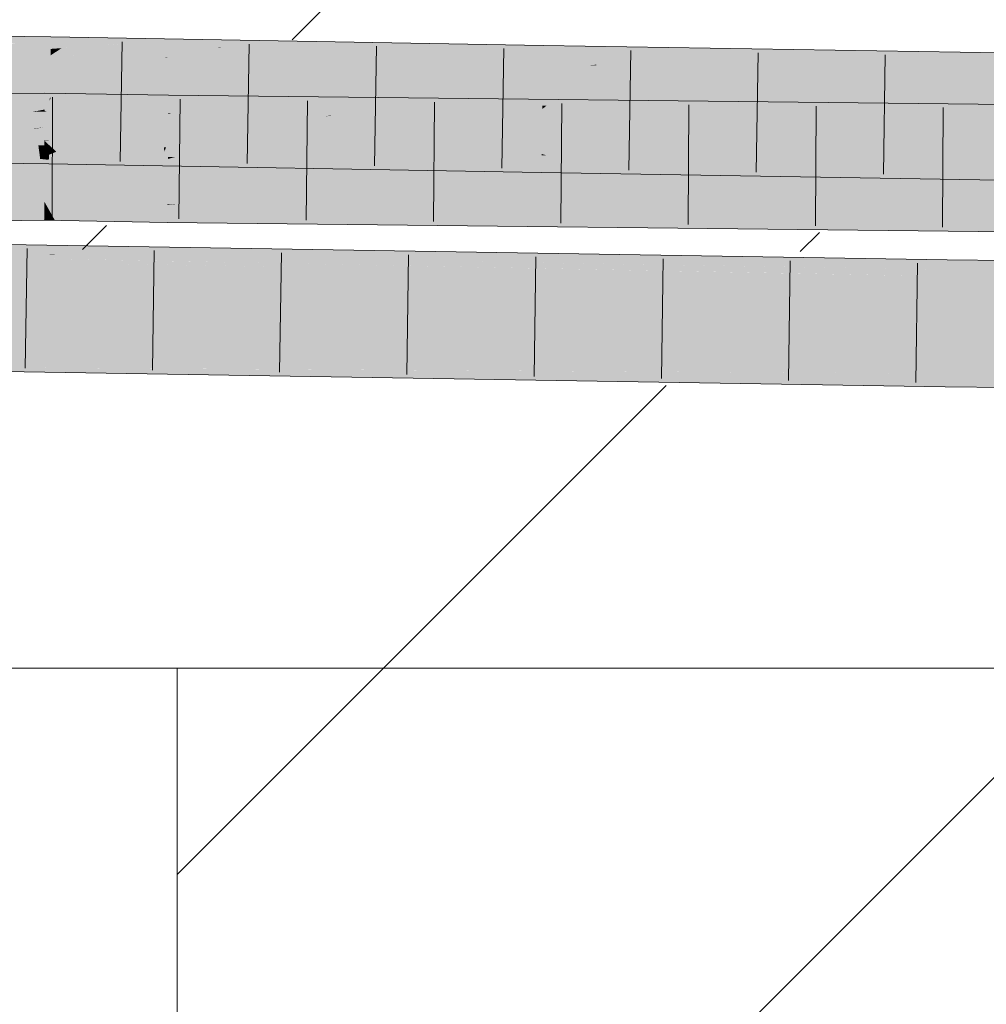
# Model space of a CAD drawing. Extents: x -620 to 300, y 62 to 1112.
# Tile 169 of 256: x 197.45 to 199.35, y 724.67 to 726.61. Entities that reach past the tile are written whole.
import ezdxf
from ezdxf.lldxf.tags import DXFTag

# ---------------------------------------------------------------- set-up
doc = ezdxf.new("R2010")
doc.units = 0
doc.layers.get('0').update_dxf_attribs({"lineweight": 13})
doc.layers.add('E_Detail_Linie_Text_Bem', color=7, linetype='Continuous', lineweight=13)
for name, color, linetype, lineweight, true_color in [('E_Detail_Wandschraffur', 7, 'Continuous', 5, 0xc0c0c0), ('E_Leerrohr 25-A06GA1MY8I', 7, 'Continuous', 9, 0xff8000), ('E_Leerrohr 25-Shading', 7, 'Continuous', 9, 0xff8000)]:
    doc.layers.add(name, color=color, linetype=linetype, lineweight=lineweight, true_color=true_color)
tags = doc.linetypes.add('fein_strichliert', pattern=[4, 1, -2, 1]).pattern_tags.tags
tags[8:9] = [DXFTag(74, 4), DXFTag(75, 0), DXFTag(340, '0'), DXFTag(46, 0.0), DXFTag(50, 0.0), DXFTag(44, 0.0), DXFTag(45, 0.0)]
tags[6:7] = [DXFTag(74, 4), DXFTag(75, 0), DXFTag(340, '0'), DXFTag(46, 0.0), DXFTag(50, 0.0), DXFTag(44, 0.0), DXFTag(45, 0.0)]
tags[4:5] = [DXFTag(74, 4), DXFTag(75, 0), DXFTag(340, '0'), DXFTag(46, 0.0), DXFTag(50, 0.0), DXFTag(44, 0.0), DXFTag(45, 0.0)]

# ---------------------------------------------------------------- blocks, each defined once
blk = doc.blocks.new('Shading-A06GA12D8I', base_point=(172.0508, 724.3159))
at = {"layer": 'E_Leerrohr 25-Shading', "color": 34, "true_color": 0xb05800}
for points in [[(197.5149, 726.5668), (197.3705, 726.5378), (197.5146, 726.5487)], [(197.3914, 726.5742), (197.3741, 726.5536), (197.515, 726.5726), (197.5149, 726.5668)], [(197.3742, 726.5385), (197.5149, 726.5668), (197.4445, 726.5602)], [(197.5149, 726.5668), (197.5146, 726.5487), (197.5691, 726.5717), (197.5362, 726.5502)], [(197.5691, 726.5717), (197.515, 726.5726), (197.5149, 726.5668)], [(197.5691, 726.5717), (197.5362, 726.5502), (197.7842, 726.5679)], [(197.6335, 726.5571), (197.5362, 726.5502), (197.6064, 726.5507)], [(198.0472, 726.5633), (197.7842, 726.5679), (197.6064, 726.5507), (197.6335, 726.5571)], [(198.0472, 726.5633), (197.6064, 726.5507), (197.8417, 726.552)], [(197.8479, 726.552), (198.0472, 726.5633), (197.8502, 726.5525)], [(197.8479, 726.552), (198.2881, 726.5568), (198.0472, 726.5633), (198.3037, 726.5588)], [(198.2881, 726.5568), (197.8479, 726.552), (198.2713, 726.5545)], [(198.4826, 726.5557), (198.2166, 726.5471), (198.0639, 726.5264), (198.0622, 726.5264)], [(198.4826, 726.5557), (198.0639, 726.5264), (198.4823, 726.5374)], [(198.2987, 726.5546), (198.2609, 726.5531), (198.4826, 726.5557), (198.2166, 726.5471)], [(198.2987, 726.5546), (198.3719, 726.5576), (198.2713, 726.5545), (198.2881, 726.5568)], [(198.2881, 726.5568), (198.3719, 726.5576), (198.3037, 726.5588)], [(198.2987, 726.5546), (198.4826, 726.5557), (198.3719, 726.5576)], [(198.9027, 726.5488), (198.4826, 726.5557), (198.4823, 726.5374)], [(197.3705, 726.5378), (197.5144, 726.536), (197.5146, 726.5487)], [(197.5421, 726.5355), (197.5362, 726.5502), (197.5144, 726.536)], [(197.5146, 726.5487), (197.5144, 726.536), (197.5362, 726.5502)], [(197.5421, 726.5355), (197.5439, 726.5356), (197.5362, 726.5502), (197.6064, 726.5507)], [(197.8479, 726.552), (197.8417, 726.552), (197.7415, 726.532), (197.5421, 726.5355)], [(197.5439, 726.5356), (197.8417, 726.552), (197.6064, 726.5507)], [(197.7415, 726.532), (198.2713, 726.5545), (197.8479, 726.552)], [(197.7415, 726.532), (197.7449, 726.532), (198.2713, 726.5545), (198.2609, 726.5531)], [(198.2609, 726.5531), (197.7449, 726.532), (198.2166, 726.5471)], [(198.2166, 726.5471), (197.7449, 726.532), (198.0622, 726.5264)], [(197.8502, 726.5525), (197.8417, 726.552), (197.8479, 726.552)], [(198.0639, 726.5264), (198.482, 726.5191), (198.4823, 726.5374)], [(198.2609, 726.5531), (198.2987, 726.5546), (198.2713, 726.5545)], [(198.482, 726.5191), (198.9027, 726.5488), (198.4823, 726.5374)], [(198.9312, 726.5476), (198.9027, 726.5488), (198.5836, 726.5175), (198.482, 726.5191)], [(199.383, 726.528), (198.9312, 726.5476), (198.5927, 726.5173), (198.5836, 726.5175)], [(198.9387, 726.5483), (198.9027, 726.5488), (198.9312, 726.5476)], [(199.3832, 726.541), (198.9387, 726.5483), (199.383, 726.528), (198.9312, 726.5476)], [(198.5927, 726.5173), (199.3826, 726.5044), (199.383, 726.528)], [(197.4727, 726.4591), (197.2841, 726.4415), (197.4001, 726.4404), (197.2696, 726.4275)], [(197.4514, 726.4612), (197.2841, 726.4415), (197.4824, 726.4617), (197.4727, 726.4591)], [(197.5027, 726.4506), (197.5027, 726.4619), (197.4001, 726.4404), (197.4727, 726.4591)], [(197.4727, 726.4591), (197.5027, 726.4619), (197.4824, 726.4617)], [(197.5027, 726.4506), (197.5026, 726.4371), (197.6299, 726.4596), (197.5572, 726.44)], [(197.6299, 726.4596), (197.5027, 726.4619), (197.5027, 726.4506)], [(197.6597, 726.459), (197.6299, 726.4596), (197.5586, 726.4401), (197.5572, 726.44)], [(197.7463, 726.4575), (197.6597, 726.459), (197.7463, 726.4503), (197.5586, 726.4401)], [(197.5027, 726.4506), (197.3307, 726.4229), (197.5026, 726.4371)], [(197.3331, 726.4232), (197.5027, 726.4506), (197.4001, 726.4404)], [(197.5549, 726.4394), (197.5572, 726.44), (197.5026, 726.4296), (197.5026, 726.4371)], [(197.5073, 726.4266), (197.5549, 726.4394), (197.5026, 726.4264), (197.5026, 726.4296)], [(197.7463, 726.4503), (197.5572, 726.44), (197.7461, 726.4362), (197.5073, 726.4266)], [(197.7463, 726.4503), (197.7461, 726.4362), (197.8467, 726.4564), (197.796, 726.4385)], [(197.8467, 726.4564), (197.7463, 726.4575), (197.7463, 726.4503)], [(197.9489, 726.4553), (197.8467, 726.4564), (197.8431, 726.4407), (197.796, 726.4385)], [(197.8431, 726.4407), (197.796, 726.4385), (197.8262, 726.4384)], [(197.8262, 726.4384), (198.1164, 726.4534), (197.8431, 726.4407)], [(197.8262, 726.4384), (198.3824, 726.4462), (198.1164, 726.4534), (198.426, 726.4501)], [(198.1902, 726.4368), (198.3275, 726.4412), (197.8262, 726.4384), (198.3824, 726.4462)], [(198.1164, 726.4534), (197.9489, 726.4553), (197.8431, 726.4407)], [(198.3275, 726.4412), (198.1902, 726.4368), (198.2746, 726.4365)], [(199.3263, 726.4402), (198.5587, 726.4486), (198.2746, 726.4365), (198.3275, 726.4412)], [(199.3263, 726.4402), (198.2746, 726.4365), (198.9619, 726.4336)], [(198.3275, 726.4412), (198.5587, 726.4486), (198.3824, 726.4462)], [(198.3824, 726.4462), (198.5587, 726.4486), (198.426, 726.4501)], [(199.3263, 726.4402), (198.9619, 726.4336), (199.7679, 726.4354), (199.6502, 726.4307)], [(197.5026, 726.4296), (197.5026, 726.4371), (197.4801, 726.425), (197.3307, 726.4229)], [(197.5026, 726.4264), (197.5026, 726.4296), (197.4826, 726.425), (197.4801, 726.425)], [(197.4826, 726.425), (197.5026, 726.4254), (197.5026, 726.4264)], [(197.7461, 726.4362), (197.5073, 726.4266), (197.7045, 726.4216), (197.5026, 726.4254)], [(197.5026, 726.4264), (197.5026, 726.4254), (197.5073, 726.4266)], [(197.7459, 726.4227), (197.746, 726.4274), (197.7045, 726.4216), (197.7053, 726.4219)], [(197.7045, 726.4216), (197.7459, 726.4209), (197.7459, 726.4227)], [(197.746, 726.4274), (197.7461, 726.4362), (197.7053, 726.4219)], [(198.1902, 726.4368), (197.7459, 726.4209), (198.2746, 726.4365), (198.1089, 726.4217)], [(197.7459, 726.4209), (198.1902, 726.4368), (197.7516, 726.4229)], [(197.7516, 726.4229), (197.776, 726.4315), (197.7459, 726.4227), (197.746, 726.4274)], [(197.7459, 726.4227), (197.7459, 726.4209), (197.7516, 726.4229)], [(198.1089, 726.4217), (197.7459, 726.4209), (198.0616, 726.4174)], [(197.776, 726.4315), (197.796, 726.4385), (197.746, 726.4274), (197.7461, 726.4362)], [(197.7516, 726.4229), (198.1902, 726.4368), (197.776, 726.4315), (197.8262, 726.4384)], [(197.8262, 726.4384), (197.796, 726.4385), (197.776, 726.4315)], [(198.0677, 726.4174), (198.3311, 726.4221), (198.0616, 726.4174), (198.1089, 726.4217)], [(198.3311, 726.4221), (198.0677, 726.4174), (199.4993, 726.4246), (199.45, 726.4227)], [(199.45, 726.4227), (198.0677, 726.4174), (199.0477, 726.4066)], [(198.1089, 726.4217), (198.3311, 726.4221), (198.2746, 726.4365), (198.9619, 726.4336)], [(198.9619, 726.4336), (198.3311, 726.4221), (199.6502, 726.4307), (199.4993, 726.4246)], [(200.5424, 726.4269), (199.45, 726.4227), (199.0501, 726.4066), (199.0477, 726.4066)], [(200.5424, 726.4269), (199.0501, 726.4066), (200.5424, 726.4124)], [(199.0501, 726.4066), (200.5423, 726.3903), (200.5424, 726.4124)], [(197.3678, 726.3578), (197.4922, 726.3463), (197.3611, 726.3611), (197.4921, 726.3467)], [(197.3611, 726.3611), (197.4921, 726.3467), (197.4904, 726.3595)], [(197.4922, 726.3463), (197.3678, 726.3578), (197.494, 726.3326), (197.3967, 726.3433)], [(197.3967, 726.3433), (197.436, 726.3236), (197.511, 726.3307), (197.5108, 726.3226)], [(197.4921, 726.3467), (197.4913, 726.3595), (197.4904, 726.3595)], [(197.4921, 726.3467), (197.5112, 726.3446), (197.4913, 726.3595), (197.5114, 726.358)], [(197.5114, 726.358), (197.5114, 726.3593), (197.4913, 726.3595)], [(197.4922, 726.3463), (197.5112, 726.3446), (197.4921, 726.3467)], [(197.5112, 726.3446), (197.4922, 726.3463), (197.511, 726.3307), (197.494, 726.3326)], [(197.511, 726.3307), (197.593, 726.3212), (197.5112, 726.3446), (197.5513, 726.3406)], [(197.5112, 726.3446), (197.5513, 726.3406), (197.5114, 726.358), (197.5146, 726.3578)], [(197.5146, 726.3578), (197.5114, 726.3593), (197.5114, 726.358)], [(197.7373, 726.3553), (197.5114, 726.3593), (197.7379, 726.3467)], [(197.7379, 726.3467), (197.5114, 726.3593), (197.7384, 726.3402), (197.5146, 726.3578)], [(197.7384, 726.3402), (197.5146, 726.3578), (197.7397, 726.3222), (197.5513, 726.3406)], [(197.7379, 726.3467), (197.7413, 726.3552), (197.7373, 726.3553)], [(197.7379, 726.3467), (198.3635, 726.3167), (197.7413, 726.3552), (198.3635, 726.3181)], [(198.3635, 726.3167), (197.7379, 726.3467), (198.3636, 726.3121)], [(197.7384, 726.3402), (198.3636, 726.3121), (197.7379, 726.3467)], [(197.7413, 726.3552), (198.3635, 726.3181), (198.3627, 726.3444)], [(198.3635, 726.3181), (198.3641, 726.3444), (198.3627, 726.3444)], [(198.3635, 726.3181), (198.4785, 726.3112), (198.3641, 726.3444), (198.479, 726.3398)], [(198.479, 726.3398), (198.479, 726.3423), (198.3641, 726.3444)], [(198.4889, 726.3394), (198.479, 726.3423), (198.479, 726.3398)], [(198.479, 726.3423), (198.4889, 726.3394), (199.38, 726.3276), (199.3797, 726.3052)], [(197.5108, 726.3226), (197.593, 726.3212), (197.511, 726.3307)], [(197.7397, 726.3222), (197.5513, 726.3406), (197.74, 726.3186), (197.593, 726.3212)], [(198.0917, 726.3125), (197.7384, 726.3402), (197.7838, 726.3179), (197.7397, 726.3222)], [(197.7384, 726.3402), (198.0917, 726.3125), (198.3636, 726.3121), (198.3638, 726.3077)], [(198.4785, 726.3112), (198.6087, 726.3036), (198.479, 726.3398), (198.4889, 726.3394)], [(198.4889, 726.3394), (198.6087, 726.3036), (199.3797, 726.3052), (199.3795, 726.2911)], [(197.7838, 726.3179), (197.7397, 726.3222), (197.74, 726.3186)], [(198.3635, 726.3167), (198.4785, 726.3112), (198.3635, 726.3181)], [(198.4784, 726.3057), (198.4785, 726.3112), (198.3636, 726.3121), (198.3635, 726.3167)], [(198.3638, 726.3077), (198.4784, 726.3057), (198.3636, 726.3121)], [(198.4784, 726.3057), (198.6087, 726.3036), (198.4785, 726.3112)], [(197.5022, 726.2449), (197.5022, 726.2485), (197.2728, 726.2453)], [(197.2873, 726.2408), (197.5022, 726.2361), (197.2728, 726.2453), (197.5022, 726.2449)], [(197.5303, 726.2438), (197.5022, 726.2485), (197.5043, 726.2448)], [(197.5043, 726.2448), (197.5022, 726.2485), (197.5022, 726.2449)], [(197.5303, 726.2438), (197.7438, 726.235), (197.5022, 726.2485), (197.7439, 726.2425)], [(197.7439, 726.2425), (197.7439, 726.2441), (197.5022, 726.2485)], [(197.5022, 726.226), (197.5022, 726.2361), (197.3095, 726.2338), (197.2873, 726.2408)], [(197.3095, 726.2338), (197.3436, 726.2232), (197.5022, 726.226), (197.5021, 726.2136)], [(197.5021, 726.2136), (197.5231, 726.2115), (197.5022, 726.226), (197.5155, 726.225)], [(197.5022, 726.2361), (197.5095, 726.2357), (197.5022, 726.2449), (197.5043, 726.2448)], [(197.5022, 726.226), (197.5155, 726.225), (197.5022, 726.2361), (197.5095, 726.2357)], [(197.5095, 726.2357), (197.616, 726.2292), (197.5043, 726.2448), (197.5303, 726.2438)], [(197.7435, 726.2075), (197.616, 726.2292), (197.5155, 726.225), (197.5095, 726.2357)], [(197.7436, 726.2214), (197.7438, 726.235), (197.616, 726.2292), (197.5303, 726.2438)], [(197.616, 726.2292), (197.7435, 726.2075), (197.7436, 726.2214)], [(197.7436, 726.2214), (198.0843, 726.2038), (197.7438, 726.235), (197.8486, 726.2317)], [(197.7438, 726.235), (197.8486, 726.2317), (197.7439, 726.2425), (197.7599, 726.2422)], [(197.9522, 726.2391), (197.7439, 726.2441), (197.7599, 726.2422)], [(200.5423, 726.2135), (197.7439, 726.2441), (200.5423, 726.1972), (197.9522, 726.2391)], [(197.7599, 726.2422), (197.7439, 726.2441), (197.7439, 726.2425)], [(200.5422, 726.1769), (197.9522, 726.2391), (197.8486, 726.2317), (197.7599, 726.2422)], [(197.8486, 726.2317), (198.0843, 726.2038), (199.057, 726.1931)], [(200.5422, 726.1769), (197.8486, 726.2317), (199.057, 726.1931)], [(197.9522, 726.2391), (200.5422, 726.1769), (200.5423, 726.1972)], [(197.3436, 726.2232), (197.385, 726.2103), (197.5021, 726.2136), (197.5021, 726.2119)], [(197.5021, 726.2119), (197.5231, 726.2115), (197.5021, 726.2136)], [(197.5155, 726.225), (197.5231, 726.2115), (197.7322, 726.2077)], [(197.7435, 726.2075), (197.5155, 726.225), (197.7322, 726.2077)], [(197.7435, 726.2075), (198.0843, 726.2038), (197.7436, 726.2214)], [(197.5385, 726.1536), (197.4264, 726.1521), (197.5097, 726.147), (197.4263, 726.1471)], [(197.4265, 726.158), (197.4264, 726.1521), (197.5756, 726.1621), (197.5385, 726.1536)], [(197.5756, 726.1621), (197.4266, 726.1645), (197.4265, 726.158)], [(198.1737, 726.1466), (197.5385, 726.1536), (197.5097, 726.147)], [(197.5756, 726.1621), (197.5385, 726.1536), (197.8425, 726.1578)], [(197.8425, 726.1578), (197.5385, 726.1536), (198.5421, 726.1464), (198.1737, 726.1466)], [(197.4262, 726.1381), (197.426, 726.1279), (197.4669, 726.1373)], [(197.7883, 726.1309), (197.4669, 726.1373), (197.718, 726.129), (197.426, 726.1279)], [(197.4883, 726.1422), (197.4989, 726.1445), (197.4262, 726.1387), (197.4263, 726.1454)], [(197.4669, 726.1373), (197.4883, 726.1422), (197.4262, 726.1381), (197.4262, 726.1387)], [(197.5097, 726.147), (197.4263, 726.1471), (197.4989, 726.1445), (197.4263, 726.1454)], [(197.8629, 726.1295), (197.5186, 726.1438), (197.4669, 726.1373), (197.4883, 726.1422)], [(197.5186, 726.1438), (197.5014, 726.1445), (197.4883, 726.1422), (197.4989, 726.1445)], [(198.5689, 726.132), (197.5097, 726.147), (197.4989, 726.1445)], [(197.5014, 726.1445), (197.7413, 726.1406), (198.5689, 726.132), (198.3476, 726.1312)], [(197.5246, 726.1442), (197.5014, 726.1445), (197.5186, 726.1438)], [(198.5689, 726.132), (199.2757, 726.1345), (197.5097, 726.147), (198.1737, 726.1466)], [(198.3151, 726.1311), (197.5246, 726.1442), (197.8629, 726.1295), (197.5186, 726.1438)], [(197.8629, 726.1295), (197.7883, 726.1309), (197.718, 726.129)], [(197.718, 726.129), (197.9857, 726.1216), (197.8629, 726.1295), (198.1416, 726.124)], [(197.7413, 726.1406), (198.3151, 726.1311), (198.3476, 726.1312)], [(199.2754, 726.1122), (198.3151, 726.1311), (199.2752, 726.1017), (197.8629, 726.1295)], [(198.1737, 726.1466), (199.2757, 726.1345), (198.5421, 726.1464)], [(198.3151, 726.1311), (199.2754, 726.1152), (198.3476, 726.1312), (199.2754, 726.1169)], [(198.3151, 726.1311), (199.2754, 726.1122), (198.8271, 726.1226)], [(199.2754, 726.1169), (199.2755, 726.1237), (198.3476, 726.1312), (198.5689, 726.132)], [(199.2755, 726.1237), (199.2757, 726.1345), (198.5689, 726.132)], [(200.874, 726.1119), (200.874, 726.1168), (199.2755, 726.1237), (199.2757, 726.1345)], [(197.718, 726.129), (197.426, 726.1279), (197.5879, 726.1252)], [(197.5879, 726.1252), (198.1317, 726.1177), (197.6275, 726.1264)], [(197.5879, 726.1252), (198.6757, 726.1076), (198.1317, 726.1177), (198.711, 726.1077)], [(197.6275, 726.1264), (197.9407, 726.121), (197.718, 726.129), (197.9857, 726.1216)], [(197.9407, 726.121), (198.1317, 726.1177), (197.9857, 726.1216)], [(198.1416, 726.124), (197.9857, 726.1216), (198.8403, 726.1078), (198.1317, 726.1177)], [(198.1317, 726.1177), (198.711, 726.1077), (198.8403, 726.1078)], [(198.1416, 726.124), (198.8403, 726.1078), (198.9607, 726.1078)], [(199.2754, 726.1122), (199.2754, 726.1152), (198.8271, 726.1226)], [(200.8738, 726.0853), (199.2754, 726.1122), (200.8738, 726.0802), (199.2752, 726.1017)], [(200.8739, 726.1003), (200.874, 726.1119), (199.2754, 726.1169), (199.2755, 726.1237)], [(200.8739, 726.1003), (199.2754, 726.1169), (200.5426, 726.1028)], [(200.5671, 726.1026), (199.2754, 726.1169), (200.8739, 726.0958), (199.2754, 726.1152)], [(200.8739, 726.0958), (199.2754, 726.1152), (200.8738, 726.0853), (199.2754, 726.1122)], [(198.6757, 726.1076), (199.2752, 726.0979), (198.711, 726.1077)], [(198.711, 726.1077), (199.2752, 726.0979), (198.8403, 726.1078), (199.2752, 726.1017)], [(198.8403, 726.1078), (199.2752, 726.1017), (198.9607, 726.1078)], [(199.2752, 726.1017), (199.2752, 726.0979), (200.8738, 726.0802)], [(197.4228, 725.9225), (198.7833, 725.9291), (197.423, 725.9409)], [(198.7833, 725.9291), (197.4232, 725.9511), (197.423, 725.9409)], [(197.4226, 725.9146), (199.2722, 725.8845), (197.4228, 725.9225), (199.2726, 725.9108)], [(198.7833, 725.9291), (197.4228, 725.9225), (197.8248, 725.92)], [(198.7833, 725.9291), (197.8248, 725.92), (199.2727, 725.9211), (199.2726, 725.9108)], [(200.417, 725.9085), (199.2727, 725.9211), (199.2726, 725.9108)], [(199.2722, 725.8845), (200.417, 725.9085), (199.2726, 725.9108)], [(199.2722, 725.8845), (200.8726, 725.8668), (200.417, 725.9085), (200.8728, 725.9034)]]:
    blk.add_solid(points, dxfattribs=at)
at = {"layer": 'E_Leerrohr 25-Shading', "color": 30, "true_color": 0xf57b00}
for points in [[(197.3705, 726.5378), (197.3656, 726.4926), (197.5144, 726.536), (197.5143, 726.5288)], [(197.5143, 726.5288), (197.5136, 726.4886), (197.5421, 726.5355), (197.5274, 726.4913)], [(197.5421, 726.5355), (197.5144, 726.536), (197.5143, 726.5288)], [(197.7415, 726.532), (197.5421, 726.5355), (197.737, 726.5305), (197.5274, 726.4913)], [(197.5143, 726.5288), (197.3656, 726.4926), (197.5136, 726.4886), (197.3621, 726.4599)], [(198.4818, 726.5078), (198.482, 726.5191), (197.7346, 726.4437), (197.5129, 726.4476)], [(198.482, 726.5191), (197.8779, 726.5015), (197.5129, 726.4476), (197.5146, 726.4528)], [(197.7449, 726.532), (197.5274, 726.4913), (198.0639, 726.5264), (197.8779, 726.5015)], [(197.7449, 726.532), (197.7415, 726.532), (197.737, 726.5305)], [(197.8779, 726.5015), (198.482, 726.5191), (198.0639, 726.5264)], [(198.4818, 726.5078), (198.4806, 726.4371), (198.5927, 726.5173), (198.4893, 726.4375)], [(198.4818, 726.5078), (198.5712, 726.5154), (198.482, 726.5191), (198.5836, 726.5175)], [(198.5927, 726.5173), (198.4893, 726.4375), (199.3826, 726.5044), (199.3821, 726.4706)], [(198.5712, 726.5154), (198.5927, 726.5173), (198.5836, 726.5175)], [(197.8779, 726.5015), (197.5274, 726.4913), (197.5146, 726.4528)], [(197.7346, 726.4437), (198.3615, 726.4328), (198.4818, 726.5078), (198.4806, 726.4371)], [(197.5136, 726.4886), (197.3621, 726.4599), (197.4796, 726.4481), (197.3609, 726.4495)], [(197.5136, 726.4886), (197.4796, 726.4481), (197.513, 726.4526)], [(197.5274, 726.4913), (197.5136, 726.4886), (197.5146, 726.4528), (197.513, 726.4526)], [(198.4893, 726.4375), (198.4805, 726.4307), (199.3821, 726.4706), (199.3813, 726.416)], [(197.3609, 726.4495), (197.361, 726.4142), (197.4796, 726.4481), (197.4839, 726.4155)], [(197.4796, 726.4481), (197.5129, 726.4476), (197.513, 726.4526)], [(197.4796, 726.4481), (197.4838, 726.416), (197.5129, 726.4476), (197.5124, 726.4155)], [(197.5129, 726.4476), (197.5124, 726.4155), (197.7346, 726.4437), (197.7371, 726.4114)], [(197.513, 726.4526), (197.5129, 726.4476), (197.5146, 726.4528)], [(198.3615, 726.4328), (197.7346, 726.4437), (198.3615, 726.4312), (197.7349, 726.4408)], [(198.3615, 726.4312), (197.7349, 726.4408), (198.3623, 726.4039), (197.7371, 726.4114)], [(197.4826, 726.425), (197.3307, 726.4229), (197.3182, 726.3915), (197.3087, 726.3914)], [(197.4826, 726.425), (197.3213, 726.3922), (197.5026, 726.4254), (197.3228, 726.3922)], [(197.482, 726.3923), (197.5025, 726.3947), (197.3228, 726.3922), (197.5026, 726.4254)], [(197.7045, 726.4216), (197.5026, 726.4254), (197.5025, 726.3947)], [(197.5923, 726.3907), (197.7045, 726.4216), (197.5025, 726.3923), (197.5025, 726.3947)], [(197.6292, 726.3901), (197.7045, 726.4216), (197.5923, 726.3907)], [(197.7459, 726.4209), (197.7045, 726.4216), (197.7388, 726.3881), (197.6292, 726.3901)], [(197.7459, 726.4209), (197.7388, 726.3881), (197.7455, 726.3887)], [(197.7459, 726.4209), (197.7455, 726.3887), (198.0416, 726.415)], [(197.7459, 726.4209), (198.0416, 726.415), (198.0616, 726.4174), (198.0532, 726.4161)], [(198.3615, 726.4328), (198.4805, 726.4307), (198.4806, 726.4371)], [(198.4803, 726.4158), (198.4805, 726.4307), (198.3619, 726.4169), (198.3615, 726.4328)], [(199.3812, 726.408), (199.3813, 726.416), (198.4803, 726.4158), (198.4805, 726.4307)], [(198.4806, 726.4371), (198.4805, 726.4307), (198.4893, 726.4375)], [(197.361, 726.4142), (197.3611, 726.3611), (197.4839, 726.4155), (197.4913, 726.3595)], [(197.5124, 726.4155), (197.4838, 726.416), (197.512, 726.3923), (197.4869, 726.3923)], [(197.7371, 726.4114), (197.5124, 726.4155), (197.7385, 726.392), (197.512, 726.3923)], [(198.3623, 726.4039), (197.7371, 726.4114), (198.3631, 726.377), (197.7388, 726.3881)], [(198.0677, 726.4174), (197.7455, 726.3887), (197.8605, 726.3629), (197.7453, 726.3648)], [(198.3631, 726.3793), (199.0501, 726.4066), (197.9453, 726.3852), (198.0677, 726.4174)], [(198.0532, 726.4161), (198.0677, 726.4174), (198.0616, 726.4174)], [(199.0501, 726.4066), (198.296, 726.3766), (200.5423, 726.3903), (198.2961, 726.3639)], [(198.4798, 726.3909), (198.4803, 726.4158), (198.3627, 726.3911), (198.3619, 726.4169)], [(198.4798, 726.3909), (199.381, 726.3901), (198.4803, 726.4158), (199.3812, 726.408)], [(197.2943, 726.3708), (197.482, 726.3923), (197.3073, 726.3893), (197.3228, 726.3922)], [(197.341, 726.3704), (197.4869, 726.3923), (197.2943, 726.3708), (197.482, 726.3923)], [(197.5025, 726.3691), (197.5025, 726.3947), (197.3453, 726.371)], [(197.4869, 726.3923), (197.5025, 726.3947), (197.482, 726.3923)], [(197.4869, 726.3923), (197.4913, 726.3595), (197.512, 726.3923), (197.5114, 726.3593)], [(197.5127, 726.3689), (197.5923, 726.3907), (197.5025, 726.3691), (197.5025, 726.3923)], [(197.512, 726.3923), (197.5114, 726.3593), (197.7385, 726.392), (197.7413, 726.3552)], [(197.5954, 726.3759), (197.6292, 726.3901), (197.5127, 726.3689), (197.5923, 726.3907)], [(197.7453, 726.3648), (197.7455, 726.3887), (197.576, 726.3677), (197.5954, 726.3759)], [(197.6292, 726.3901), (197.5954, 726.3759), (197.7388, 726.3881)], [(197.7388, 726.3881), (197.7413, 726.3552), (198.3631, 726.377), (198.3641, 726.3444)], [(197.9252, 726.3618), (198.3631, 726.3793), (197.8605, 726.3629), (197.9453, 726.3852)], [(200.5423, 726.3412), (200.5423, 726.3903), (198.2962, 726.3374), (198.2961, 726.3639)], [(198.3627, 726.3911), (198.363, 726.3802), (198.4798, 726.3909), (198.4797, 726.3804)], [(198.4797, 726.3804), (198.4796, 726.3776), (199.3808, 726.3819), (199.3806, 726.3653)], [(198.4797, 726.3804), (199.3808, 726.3819), (198.4798, 726.3909), (199.381, 726.3901)], [(197.5025, 726.368), (197.2763, 726.345), (197.5024, 726.3459), (197.2683, 726.3336)], [(197.5025, 726.368), (197.2885, 726.3625), (197.2763, 726.345)], [(197.5025, 726.368), (197.5025, 726.3691), (197.2885, 726.3625), (197.3453, 726.371)], [(197.5257, 726.3467), (197.5025, 726.368), (197.5024, 726.3459)], [(197.5025, 726.3691), (197.5025, 726.368), (197.5127, 726.3689)], [(197.5257, 726.3467), (197.576, 726.3677), (197.5025, 726.368), (197.5127, 726.3689)], [(197.576, 726.3677), (197.5954, 726.3759), (197.5127, 726.3689)], [(197.7451, 726.3546), (197.7453, 726.3648), (197.5257, 726.3467), (197.576, 726.3677)], [(197.7453, 726.3648), (197.7451, 726.3546), (197.8605, 726.3629), (197.8441, 726.3586)], [(198.2961, 726.3639), (197.8441, 726.3586), (198.2962, 726.3374), (197.76, 726.3365)], [(198.296, 726.3766), (197.8441, 726.3586), (198.2961, 726.3639)], [(197.8605, 726.3629), (197.8441, 726.3586), (197.9252, 726.3618)], [(198.4797, 726.3804), (198.363, 726.3802), (198.4796, 726.3776), (198.3631, 726.3793)], [(198.3631, 726.3793), (198.3641, 726.3444), (198.4796, 726.3776), (198.479, 726.3423)], [(198.4796, 726.3776), (198.479, 726.3423), (199.3806, 726.3653), (199.38, 726.3276)], [(197.2683, 726.3336), (197.5024, 726.3369), (197.5024, 726.3459)], [(197.7451, 726.3546), (197.5257, 726.3467), (197.7449, 726.3364), (197.5024, 726.3369)], [(197.5024, 726.3459), (197.5024, 726.3369), (197.5257, 726.3467)], [(197.8441, 726.3586), (197.7451, 726.3546), (197.76, 726.3365), (197.7449, 726.3364)], [(197.5022, 726.2485), (197.5024, 726.3369), (197.2728, 726.2453), (197.2683, 726.3336)], [(197.7439, 726.2441), (197.7449, 726.3325), (197.5022, 726.2485), (197.5024, 726.3369)], [(197.5024, 726.3369), (197.7449, 726.3325), (197.7449, 726.3364)], [(200.5423, 726.2135), (200.5423, 726.3019), (197.7439, 726.2441), (197.7449, 726.3325)], [(198.133, 726.3371), (197.76, 726.3365), (198.1331, 726.3282), (197.7449, 726.3325)], [(197.7449, 726.3364), (197.7449, 726.3325), (197.76, 726.3365)], [(199.1496, 726.3171), (199.1494, 726.3388), (198.1331, 726.3282), (198.133, 726.3371)], [(200.5423, 726.3412), (199.1494, 726.3388), (200.5423, 726.3019), (199.1496, 726.3171)], [(197.4256, 726.1029), (197.4249, 726.0547), (197.5879, 726.1252), (197.4562, 726.0561)], [(197.5879, 726.1252), (197.426, 726.1279), (197.4256, 726.1029)], [(197.5879, 726.1252), (197.4562, 726.0561), (198.6757, 726.1076)], [(197.4562, 726.0561), (197.4246, 726.0395), (199.2752, 726.0979), (199.2739, 726.0095)], [(197.4562, 726.0561), (199.2752, 726.0979), (198.6757, 726.1076)], [(200.8733, 725.9918), (200.8738, 726.0802), (199.2739, 726.0095), (199.2752, 726.0979)], [(197.4249, 726.0547), (197.4246, 726.0395), (197.4562, 726.0561)], [(199.042, 726.0022), (199.2739, 726.0095), (197.4242, 726.015), (197.4245, 726.0347)], [(199.2739, 726.0095), (197.4246, 726.0395), (197.4245, 726.0347)], [(197.4242, 726.015), (197.4236, 725.9741), (199.042, 726.0022), (198.1601, 725.9744)], [(199.2735, 725.9749), (199.2738, 726.0004), (198.1601, 725.9744), (199.042, 726.0022)], [(199.2738, 726.0004), (199.2739, 726.0095), (199.042, 726.0022)], [(200.5766, 725.9788), (200.8733, 725.9918), (199.2735, 725.9749), (199.2738, 726.0004)], [(200.8733, 725.9918), (199.2739, 726.0095), (199.2738, 726.0004)], [(198.1601, 725.9744), (199.2729, 725.9337), (199.2735, 725.9749)], [(199.2735, 725.9749), (199.2729, 725.9337), (200.5766, 725.9788), (199.6648, 725.9385)], [(197.4236, 725.9741), (197.4232, 725.9511), (198.1601, 725.9744)], [(198.1601, 725.9744), (197.4232, 725.9511), (199.2729, 725.9337), (198.7833, 725.9291)], [(199.6648, 725.9385), (199.2727, 725.9211), (200.8729, 725.9176), (200.417, 725.9085)], [(199.2729, 725.9337), (199.2727, 725.9211), (199.6648, 725.9385)], [(198.7833, 725.9291), (199.2727, 725.9211), (199.2729, 725.9337)]]:
    blk.add_solid(points, dxfattribs=at)
blk = doc.blocks.new('Referenz-A06GA1N48I')
at = {"layer": 'E_Detail_Linie_Text_Bem', "linetype": 'Continuous', "ltscale": 0.13}
for p, q in [((201.9862, 725.3316), (190.1862, 725.3316)), ((200.2632, 725.3316), (197.7632, 725.3316)), ((197.7632, 725.3316), (197.7632, 685.3316))]:
    blk.add_line(p, q, dxfattribs=at)
at = {"layer": 'E_Detail_Wandschraffur', "linetype": 'fein_strichliert', "ltscale": 0.13}
for p, q in [((197.9891, 726.5666), (199.2541, 727.8316)), ((197.5771, 726.1546), (197.624, 726.2015)), ((197.7632, 723.5123), (199.5825, 725.3316))]:
    blk.add_line(p, q, dxfattribs=at)
at = {"layer": 'E_Detail_Wandschraffur', "linetype": 'ByBlock', "ltscale": 0.13}
for p, q in [((198.9875, 726.1509), (199.0249, 726.1882)), ((198.1683, 725.3316), (198.7238, 725.8871)), ((197.7632, 724.9266), (198.1683, 725.3316))]:
    blk.add_line(p, q, dxfattribs=at)
at = {"layer": 'E_Leerrohr 25-A06GA1MY8I', "linetype": 'Continuous', "ltscale": 0.13}
for p, q in [((197.515, 726.5726), (197.3607, 726.5745)), ((198.4826, 726.5557), (197.515, 726.5726)), ((197.6549, 726.5627), (197.6509, 726.3277)), ((197.9049, 726.5583), (197.9009, 726.3233)), ((199.3832, 726.541), (198.4826, 726.5557)), ((198.1548, 726.5539), (198.1509, 726.319)), ((198.4048, 726.5496), (198.4008, 726.3146)), ((198.6547, 726.5454), (198.6508, 726.3104)), ((198.9046, 726.5413), (198.9009, 726.3064)), ((199.1545, 726.5373), (199.1509, 726.3023)), ((197.5027, 726.4619), (197.2619, 726.4584)), ((197.7463, 726.4575), (197.5027, 726.4619)), ((197.5182, 726.4542), (197.5176, 726.2192)), ((200.5424, 726.4269), (197.7463, 726.4575)), ((197.7692, 726.4497), (197.7665, 726.2148)), ((198.0191, 726.447), (198.0166, 726.212)), ((198.2689, 726.4443), (198.2667, 726.2093)), ((198.5188, 726.4415), (198.5168, 726.2065)), ((198.7687, 726.4388), (198.7669, 726.2038)), ((199.0186, 726.4361), (199.017, 726.2011)), ((199.2684, 726.4333), (199.2671, 726.1983)), ((197.5108, 726.3226), (197.3612, 726.3245)), ((198.4784, 726.3057), (197.5108, 726.3226)), ((199.3795, 726.2911), (198.4784, 726.3057)), ((197.5021, 726.2119), (197.2746, 726.2087)), ((197.7435, 726.2075), (197.5021, 726.2119)), ((200.5422, 726.1769), (197.7435, 726.2075)), ((199.2757, 726.1345), (197.4266, 726.1645)), ((197.4682, 726.1563), (197.4645, 725.9214)), ((197.7182, 726.1523), (197.7145, 725.9173)), ((197.9681, 726.1482), (197.9645, 725.9132)), ((198.218, 726.1442), (198.2145, 725.9092)), ((198.468, 726.1401), (198.4645, 725.9051)), ((198.7179, 726.1361), (198.7145, 725.9011)), ((198.9678, 726.132), (198.9645, 725.897)), ((200.874, 726.1168), (199.2757, 726.1345)), ((199.2178, 726.128), (199.2145, 725.893)), ((199.2722, 725.8845), (197.4226, 725.9145)), ((200.8726, 725.8668), (199.2722, 725.8845))]:
    blk.add_line(p, q, dxfattribs=at)

msp = doc.modelspace()

# ---------------------------------------------------------------- block references
at = {"color": 8, "lineweight": 25, "ltscale": 0.25, "true_color": 0x808080}
msp.add_blockref('Referenz-A06GA1N48I', (0, 0), dxfattribs=at)
msp.add_blockref('Shading-A06GA12D8I', (172.0508, 724.3159))

doc.saveas('drawing.dxf')
